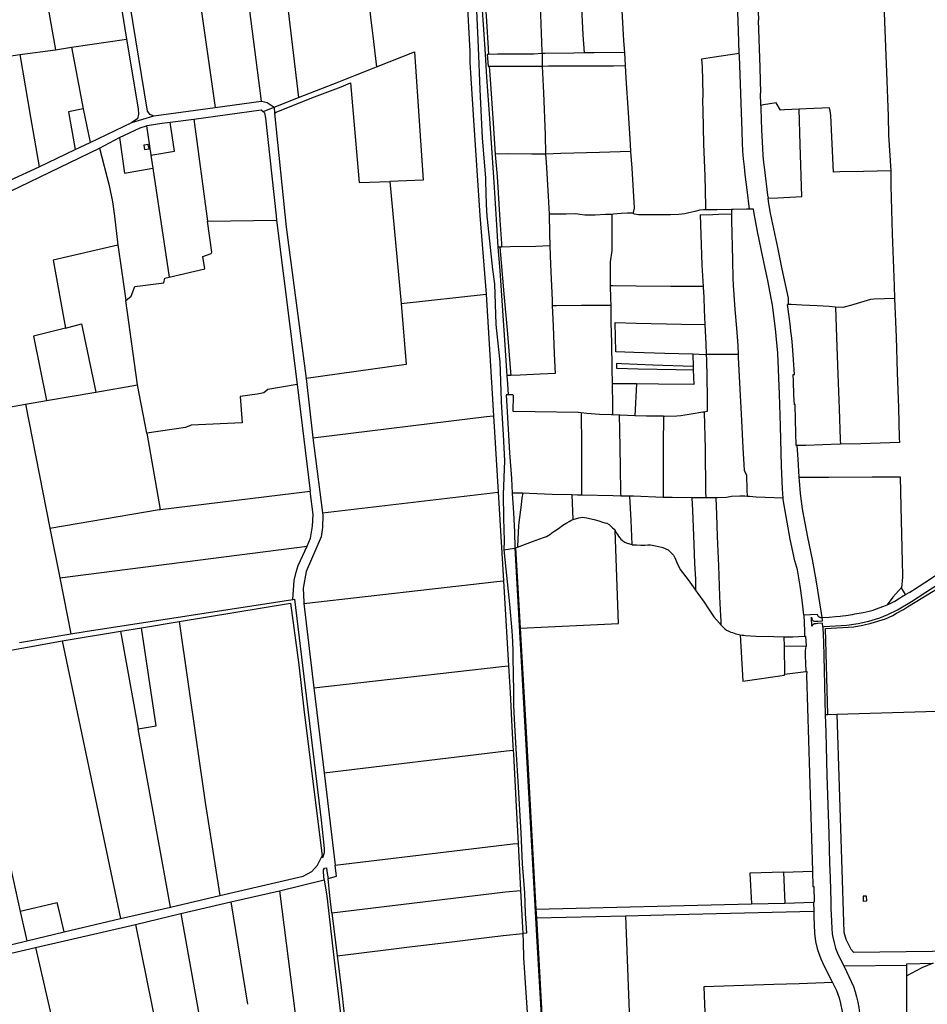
# Model space of a CAD drawing. Header units: inches. Extents: x 210911 to 224988, y 571697 to 586201.
# Tile 211 of 256: x 216537 to 217791, y 579461 to 580820. Entities that reach past the tile are written whole.
import ezdxf

# ---------------------------------------------------------------- set-up
doc = ezdxf.new("R2010")
doc.units = ezdxf.units.IN
doc.header["$MEASUREMENT"] = 0

msp = doc.modelspace()

# ---------------------------------------------------------------- linework, layer by layer
for points in [[(217506.936, 581151.689), (217509.852, 581141.833), (217512.101, 581134.573), (217524.052, 581101.536), (217527.265, 581092.186), (217530.294, 581082.588), (217533.098, 581072.949), (217535.698, 581063.205), (217538.121, 581053.443), (217542.033, 581036.293), (217544.673, 581021.743), (217545.324, 581017.385), (217549.315, 581000.925), (217550.844, 580990.988), (217552.045, 580976.323), (217553.699, 580949.149), (217555.901, 580882.412), (217557.955, 580819.678)], [(216880.891, 581061.003), (216922.263, 580712.808)], [(216828.062, 581040.273), (216870.97, 580707.68)], [(216761.027, 581025.622), (216807.243, 580699.294)], [(216672.815, 580942.315), (216713.155, 580694.193), (216716.423, 580689.798), (216722.476, 580687.421)], [(217169.484, 580932.651), (217169.879, 580928.472), (217171.165, 580911.061), (217173.052, 580881.195), (217175.607, 580840.21), (217178.056, 580806.722), (217180.377, 580772.916), (217182.449, 580741.017), (217186.358, 580683.954), (217189.722, 580636.677), (217192.215, 580596.263), (217195.63, 580544.475), (217197.99, 580506.375)], [(217174.996, 580932.566), (217176.126, 580913.144), (217179.106, 580865.105), (217182.281, 580818.464), (217184.527, 580780.529), (217184.893, 580772.551)], [(217254.127, 580931.109), (217254.217, 580920.113), (217254.531, 580895.652), (217256.949, 580827.666), (217258.904, 580776.199), (217258.949, 580773.532)], [(217309.788, 580928.807), (217310.818, 580896.962), (217312.42, 580855.598), (217315.187, 580799.301), (217317.088, 580774.426)], [(217531.484, 580773.769), (217530.242, 580805.356), (217529.297, 580830.695), (217528.286, 580858.592), (217527.324, 580883.591), (217525.422, 580928.869)], [(217013.276, 580903.904), (217020.692, 580836.891), (217022.526, 580819.878), (217023.748, 580809.385), (217025.073, 580798.281), (217027.336, 580778.461), (217030.411, 580755.249)], [(217151.887, 580913.521), (217159.311, 580776.364), (217159.055, 580761.13), (217164.382, 580681.855), (217173.1, 580549.807), (217181.804, 580441.317)], [(217364.164, 580912.315), (217366.3, 580882.836), (217368.981, 580841.405), (217371.575, 580791.017), (217372.717, 580775.188)], [(217729.32, 580900.04), (217732.18, 580817.37), (217734.83, 580747.91), (217737.1, 580687.33), (217737.89, 580660.73), (217740.809, 580611.531)], [(216671.96, 580874.183), (216684.829, 580793.6)], [(216573.612, 580851.788), (216586.546, 580778.961)], [(217168.305, 580832.502), (217170.097, 580792.589), (217170.575, 580782.122)], [(217561.048, 580702.141), (217560.694, 580718.866), (217561.39, 580718.838), (217560.188, 580754.473), (217557.955, 580819.678)], [(216608.628, 580782.25), (216684.829, 580793.6)], [(216684.829, 580793.6), (216700.948, 580697.206), (216701.48, 580690.167), (216699.861, 580683.557), (216692.062, 580678.417)], [(216537.257, 580772.537), (216586.553, 580778.917), (216586.546, 580778.961)], [(216586.546, 580778.961), (216608.628, 580782.25)], [(216608.628, 580782.25), (216624.953, 580697.507)], [(217170.575, 580782.122), (217173.23, 580724.004), (217176.232, 580656.937), (217180.732, 580601.982), (217180.868, 580597.593)], [(216491.828, 580765.547), (216537.257, 580772.537)], [(216537.257, 580772.537), (216552.259, 580685.925), (216564.281, 580617.189)], [(217030.411, 580755.249), (217082.559, 580775.837), (217094.824, 580598.997), (217048.592, 580597.028)], [(217184.893, 580772.551), (217183.362, 580772.527), (217184.461, 580756.45), (217186.065, 580756.434)], [(217258.949, 580773.532), (217247.397, 580772.99), (217197.338, 580772.743), (217184.893, 580772.551)], [(217317.088, 580774.426), (217302.667, 580774.302), (217262.772, 580773.711), (217258.949, 580773.532)], [(217258.949, 580773.532), (217259.231, 580756.63), (217259.239, 580756.435)], [(217372.717, 580775.188), (217330.873, 580774.544), (217317.088, 580774.426)], [(217372.717, 580775.188), (217373.349, 580766.425), (217373.906, 580757.013)], [(217531.484, 580773.769), (217497.23, 580768.76), (217479.308, 580765.949), (217480.042, 580755.592), (217480.951, 580716.58), (217480.864, 580708.003), (217481.146, 580695.233), (217482.224, 580648.343), (217483.82, 580604.946), (217485.038, 580562.757), (217484.807, 580557.767)], [(217545.597, 580558.71), (217542.31, 580585.299), (217539.774, 580606.662), (217538.599, 580617.348), (217537.513, 580628.076), (217536.613, 580639.188), (217535.916, 580650.58), (217535.362, 580666.278), (217533.557, 580718.706), (217531.61, 580770.578), (217531.484, 580773.769)], [(216922.263, 580712.808), (216978.407, 580734.755), (217001.447, 580744.015), (217023.28, 580752.498), (217030.411, 580755.249)], [(217186.065, 580756.434), (217201.93, 580756.276), (217243.73, 580756.354), (217259.239, 580756.435)], [(217186.065, 580756.434), (217187.887, 580731.854), (217191.613, 580677.523), (217194.386, 580634.71)], [(217259.239, 580756.435), (217267.933, 580756.48), (217313.672, 580756.674), (217357.505, 580756.874), (217373.906, 580757.013)], [(217259.239, 580756.435), (217260.843, 580719.205), (217263.162, 580661.511), (217263.964, 580634.517)], [(217373.906, 580757.013), (217374.927, 580739.737), (217377.781, 580691.762), (217380.521, 580648.616), (217381.235, 580638.61)], [(216889.475, 580691.521), (216891.483, 580692.546), (216940.933, 580712.374), (216981.196, 580727.714), (216994.271, 580733.391), (217006.429, 580595.44), (217048.592, 580597.028)], [(216888.654, 580699.593), (216922.263, 580712.808)], [(216624.953, 580697.507), (216604.489, 580693.359), (216614.094, 580640.981)], [(216624.953, 580697.507), (216634.559, 580651.028)], [(216722.476, 580687.421), (216807.243, 580699.294)], [(216807.243, 580699.294), (216870.97, 580707.68)], [(216870.97, 580707.68), (216873.664, 580707.521), (216879.15, 580705.944), (216888.654, 580699.593)], [(216873.434, 580693.576), (216888.654, 580699.593)], [(216888.654, 580699.593), (216889.475, 580691.521)], [(217614.12, 580696.685), (217593.841, 580695.756), (217588.377, 580695.453), (217582.625, 580705.76), (217564.893, 580702.758), (217561.048, 580702.141)], [(217561.048, 580702.141), (217561.141, 580697.719), (217562.098, 580668.191), (217563.49, 580642.931), (217564.225, 580632.968), (217565.1, 580623), (217566.145, 580613.013), (217570.511, 580578.099), (217571.187, 580573.87)], [(217571.187, 580573.87), (217584.615, 580574.624), (217618.097, 580576.122), (217615.563, 580648.238), (217614.12, 580696.685)], [(217740.809, 580611.531), (217703.125, 580610.836), (217670.345, 580610.162), (217661.45, 580609.868), (217657.853, 580687.959), (217657.236, 580694.568), (217656.295, 580698.828), (217623.956, 580697.136), (217614.12, 580696.685)], [(216692.062, 580678.417), (216722.476, 580687.421)], [(216745.358, 580678.899), (216778.034, 580683.02)], [(216778.034, 580683.02), (216870.669, 580695.747), (216873.434, 580693.576)], [(216778.034, 580683.02), (216796.958, 580541.998)], [(216873.434, 580693.576), (216875.45, 580691.774), (216877.082, 580684.533), (216891.756, 580549.707), (216892.249, 580543.658)], [(216889.475, 580691.521), (216905.492, 580534.108), (216932.846, 580324.78)], [(216634.559, 580651.028), (216692.062, 580678.417)], [(216675.328, 580657.634), (216703.487, 580671.291), (216712.339, 580673.887)], [(216712.339, 580673.887), (216713.285, 580674.165), (216733.862, 580677.448), (216745.358, 580678.899)], [(216712.339, 580673.887), (216718.433, 580633.22)], [(216718.433, 580633.22), (216751.304, 580639.073), (216745.358, 580678.899)], [(216647.711, 580643.177), (216675.328, 580657.634)], [(216675.328, 580657.634), (216682.076, 580608.563), (216721.119, 580615.291)], [(216467.701, 580556.259), (216647.711, 580643.177)], [(216614.094, 580640.981), (216634.559, 580651.028)], [(216647.711, 580643.177), (216661.031, 580591.443), (216665.265, 580568.819), (216668.226, 580549.183), (216672.894, 580509.022)], [(216715.938, 580642.011), (216714.975, 580648.185), (216708.929, 580647.252), (216709.893, 580641.078), (216715.938, 580642.011)], [(216564.281, 580617.189), (216614.094, 580640.981)], [(216718.433, 580633.22), (216721.119, 580615.291)], [(217263.964, 580634.517), (217263.787, 580634.508), (217244.667, 580634.941), (217211.888, 580634.965), (217194.386, 580634.71)], [(217194.386, 580634.71), (217194.416, 580634.25), (217196.747, 580603.875), (217200.583, 580543.763), (217202.845, 580511.355), (217203.146, 580506.487)], [(217381.235, 580638.61), (217338.563, 580637.23), (217285.134, 580635.531), (217263.964, 580634.517)], [(217263.964, 580634.517), (217263.976, 580634.126), (217264.582, 580623.642), (217267.439, 580576.747), (217268.804, 580551.681)], [(217381.235, 580638.61), (217382.907, 580615.192), (217385.891, 580568.36), (217386.313, 580560.036), (217385.09, 580554.321), (217384.656, 580552.72)], [(216524.125, 580598.898), (216564.281, 580617.189)], [(216721.119, 580615.291), (216743.662, 580464.839)], [(217740.809, 580611.531), (217740.85, 580590.84), (217742.56, 580524.78), (217745.69, 580452.83)], [(217048.592, 580597.028), (217064.194, 580428.312)], [(217180.868, 580597.593), (217181.863, 580565.357), (217182.759, 580549.113), (217183.219, 580544.819)], [(217599.478, 580427.078), (217599.656, 580432.281), (217599.322, 580435.677), (217590.92, 580475.96), (217584.594, 580506.009), (217576.334, 580544.591), (217574.25, 580555.336), (217571.813, 580569.948), (217571.187, 580573.87)], [(216467.701, 580556.259), (216524.73, 580286.048), (216545.071, 580289.537)], [(217355.529, 580551.591), (217346.712, 580551.185), (217332.481, 580550.587), (217321.49, 580550.363), (217318.251, 580550.689), (217311.202, 580551.598), (217305.741, 580552.184), (217292.21, 580552.03), (217272.008, 580551.767), (217268.804, 580551.681)], [(217268.804, 580551.681), (217268.83, 580551.203), (217269.077, 580525.345), (217269.856, 580507.919)], [(217355.529, 580551.591), (217355.31, 580536.295), (217355.197, 580518.252), (217355.406, 580501.796), (217353.012, 580485.856), (217352.925, 580477.533), (217352.961, 580467.241), (217353.047, 580452.792)], [(217384.656, 580552.72), (217383.625, 580553.118), (217376.892, 580553.136), (217368.315, 580552.778), (217357.131, 580551.665), (217355.529, 580551.591)], [(217477.18, 580557.313), (217469.9, 580555.682), (217461.953, 580553.606), (217456.042, 580552.352), (217448.099, 580551.357), (217436.282, 580551.134), (217420.21, 580551.114), (217400.835, 580550.848), (217392.195, 580550.745), (217386.608, 580551.967), (217384.656, 580552.72)], [(217484.807, 580557.767), (217482.229, 580557.682), (217477.464, 580557.377), (217477.18, 580557.313)], [(217477.381, 580551.088), (217495.078, 580551.528), (217502.972, 580551.663), (217520.548, 580552.204)], [(217477.381, 580551.088), (217478.261, 580523.893), (217479.796, 580481.385), (217481.006, 580459.336), (217481.561, 580451.781)], [(217520.54, 580558.344), (217500.652, 580557.886), (217487.566, 580557.858), (217484.807, 580557.767)], [(217545.597, 580558.71), (217541.501, 580558.666), (217522.887, 580558.398), (217520.54, 580558.344)], [(217520.54, 580558.344), (217520.548, 580552.204)], [(217520.548, 580552.204), (217520.559, 580543.22), (217522.188, 580488.832), (217522.688, 580462.909), (217522.98, 580453.633), (217524.087, 580440.415), (217525.429, 580420.017), (217527.836, 580394.344), (217529.294, 580370.324), (217529.841, 580357.875)], [(217591.96, 580159.517), (217591.259, 580172.444), (217589.886, 580204.278), (217588.512, 580259.174), (217586.982, 580303.46), (217584.787, 580360.01), (217581.512, 580393.564), (217577.41, 580426.358), (217570.896, 580460.048), (217564.69, 580490.369), (217556.472, 580528.066), (217552.157, 580552.919), (217550.966, 580558.767), (217545.597, 580558.71)], [(216743.662, 580464.839), (216793.021, 580476.219), (216790.315, 580493.219), (216801.844, 580497.651), (216802.879, 580499.208), (216796.958, 580541.998)], [(216796.958, 580541.998), (216892.249, 580543.658)], [(216892.249, 580543.658), (216920.532, 580316.747)], [(217183.219, 580544.819), (217190.671, 580475.321), (217193.391, 580455.66), (217195.176, 580399.71), (217200.304, 580352.203), (217200.453, 580347.783)], [(216672.894, 580509.022), (216583.447, 580488.238), (216600.312, 580394.638)], [(216672.894, 580509.022), (216673.601, 580502.937), (216677.138, 580481.098), (216683.908, 580432.442)], [(217200.676, 580506.434), (217197.99, 580506.375)], [(217197.99, 580506.375), (217200.455, 580473.941), (217204.242, 580418.657), (217207.541, 580371.063), (217209.857, 580335.542), (217210.374, 580328.932)], [(217203.146, 580506.487), (217200.676, 580506.434)], [(217200.676, 580506.434), (217202.582, 580485.117), (217206.402, 580441.841), (217211.014, 580386.619), (217214.697, 580339.912), (217215.68, 580329.068)], [(217269.856, 580507.919), (217250.287, 580507.352), (217215.156, 580506.748), (217203.146, 580506.487)], [(217269.856, 580507.919), (217270.737, 580482.265), (217272.825, 580433.085), (217273.016, 580425.271)], [(216683.908, 580432.442), (216691.285, 580438.849), (216696.312, 580451.859), (216736.355, 580456.867), (216737.656, 580463.454), (216743.662, 580464.839)], [(217481.561, 580451.781), (217437.027, 580452.148), (217388.812, 580452.596), (217357.114, 580452.872), (217353.047, 580452.792)], [(217353.047, 580452.792), (217353.382, 580435.791), (217353.857, 580425.933)], [(217481.561, 580451.781), (217481.618, 580451.012), (217482.343, 580437.287), (217483.121, 580419.813), (217483.968, 580399.57)], [(217745.69, 580452.83), (217746.157, 580435.243), (217746.158, 580435.207)], [(217064.194, 580428.312), (217181.804, 580441.317)], [(217181.804, 580441.317), (217191.849, 580273.352)], [(216700.095, 580316.123), (216683.908, 580432.442)], [(217064.194, 580428.312), (217071.189, 580344.305), (216932.846, 580324.78)], [(217273.016, 580425.271), (217273.225, 580416.693), (217274.25, 580396.995), (217275.861, 580358.808), (217277.248, 580331.866), (217256.218, 580330.906), (217228.899, 580329.709), (217215.68, 580329.068)], [(217353.857, 580425.933), (217313.397, 580425.607), (217279.092, 580425.254), (217273.016, 580425.271)], [(217353.857, 580425.933), (217354.18, 580402.435), (217354.865, 580374.415), (217355.529, 580338.581), (217355.912, 580317.47)], [(217599.478, 580427.078), (217598.003, 580427.089)], [(217610.783, 580232.497), (217610.313, 580232.602), (217609.836, 580250.123), (217609.372, 580267.729), (217608.917, 580289.024), (217607.687, 580288.802), (217607.021, 580302.343), (217606.371, 580321.315), (217605.988, 580330.361), (217607.644, 580330.435), (217606.331, 580350.516), (217604.841, 580370.504), (217603.881, 580380.585), (217602.841, 580390.456), (217601.597, 580400.544), (217598.003, 580427.089)], [(217664.522, 580423.651), (217655.731, 580424.178), (217639.026, 580425.239), (217617.876, 580426.376), (217603.203, 580427.051), (217599.478, 580427.078)], [(217746.158, 580435.207), (217732.181, 580434.963), (217717.188, 580434.368), (217712.867, 580434.126), (217685.337, 580425.623), (217674.404, 580422.92), (217664.522, 580423.651)], [(217746.158, 580435.207), (217748.172, 580382.252), (217749.434, 580333.201), (217751.27, 580284.53), (217752.49, 580243.231), (217752.726, 580236.432), (217699.551, 580234.86), (217671.235, 580234.256)], [(217664.522, 580423.651), (217665.841, 580381.711), (217667.544, 580330.944), (217669.382, 580283.035), (217670.917, 580240.909), (217671.235, 580234.256)], [(216600.312, 580394.638), (216622.836, 580400.388), (216642.336, 580306.218)], [(217467.117, 580358.35), (217428.704, 580359.54), (217385.892, 580360.926), (217361.12, 580361.882), (217359.896, 580402.101), (217389.18, 580401.514), (217451.876, 580400.139), (217483.968, 580399.57)], [(217483.968, 580399.57), (217485.151, 580372.73), (217485.811, 580357.877)], [(216600.312, 580394.638), (216556.196, 580383.375), (216574.347, 580294.558)], [(217467.117, 580358.35), (217467.719, 580341.421)], [(217485.811, 580357.877), (217484.792, 580357.865), (217467.117, 580358.35)], [(217485.811, 580357.877), (217486.108, 580351.19), (217487.111, 580299.917), (217487.308, 580279.395), (217482.827, 580278.622)], [(217529.841, 580357.875), (217506.519, 580358.06), (217489.239, 580357.916), (217485.811, 580357.877)], [(217529.841, 580357.875), (217530.012, 580353.995), (217531.949, 580319.11), (217534.409, 580266.816), (217536.212, 580229.2), (217538.097, 580198.572), (217541.38, 580191.384), (217542.087, 580171.115), (217542.225, 580162.19)], [(217200.453, 580347.783), (217202.264, 580294.228), (217202.366, 580292.66)], [(217467.719, 580341.421), (217412.017, 580343.511), (217368.697, 580345.026), (217361.901, 580345.552), (217362.074, 580339.135), (217391.738, 580338.483), (217444.334, 580337.516), (217467.909, 580337.022)], [(217467.909, 580337.022), (217468.798, 580316.611), (217420.075, 580317.06), (217389.351, 580317.386)], [(217467.719, 580341.421), (217467.722, 580341.328), (217467.909, 580337.022)], [(216642.336, 580306.218), (216700.095, 580316.123)], [(216713.138, 580249.689), (216700.095, 580316.123)], [(216920.532, 580316.747), (216880, 580309.997), (216874.603, 580305.176), (216865.322, 580303.241), (216841.882, 580299.901), (216844.47, 580263.937), (216773.99, 580260.584), (216766.448, 580257.497), (216713.138, 580249.689)], [(216920.532, 580316.747), (216938.632, 580169.457)], [(216932.846, 580324.78), (216942.464, 580243.169)], [(217215.68, 580329.068), (217212.761, 580328.926), (217210.374, 580328.932)], [(217210.374, 580328.932), (217211.269, 580317.495), (217212.249, 580302.294)], [(217389.351, 580317.386), (217361.57, 580317.599), (217355.912, 580317.47)], [(217355.912, 580317.47), (217356.28, 580288.197), (217356.42, 580274.755)], [(217389.351, 580317.386), (217387.152, 580273.628)], [(216574.347, 580294.558), (216642.336, 580306.218)], [(217212.249, 580302.294), (217209.469, 580302.267), (217210.485, 580286.556), (217212.113, 580254.786), (217214.12, 580222.442), (217216.627, 580187.048), (217217.802, 580166.778)], [(217313.125, 580277.431), (217308.798, 580277.969), (217249.659, 580278.954), (217219.168, 580279.227), (217219.419, 580301.335), (217218.406, 580302.355), (217212.249, 580302.294)], [(216545.071, 580289.537), (216574.347, 580294.558)], [(216545.071, 580289.537), (216578.951, 580118.445)], [(217202.366, 580292.66), (217205.327, 580247.056), (217206.876, 580211.486), (217205.301, 580164.941), (217205.576, 580132.322), (217206.775, 580100.802), (217206.404, 580088.341)], [(217313.125, 580277.431), (217313.501, 580232.276), (217313.37, 580184.691), (217313.498, 580163.916)], [(217356.42, 580274.755), (217355.036, 580274.795), (217338.267, 580275.476), (217320.801, 580276.476), (217313.125, 580277.431)], [(217482.827, 580278.622), (217481.143, 580278.332), (217465.001, 580275.643), (217450.829, 580273.585), (217445.046, 580273.028), (217428.465, 580272.692), (217426.561, 580272.721)], [(217482.827, 580278.622), (217484.181, 580228.006), (217485.036, 580169.108), (217485.457, 580160.087)], [(216942.464, 580243.169), (217182.15, 580272.443), (217191.849, 580273.352)], [(217191.849, 580273.352), (217198.274, 580167.816)], [(217365.723, 580274.485), (217356.42, 580274.755)], [(217365.723, 580274.485), (217366.16, 580254.117), (217366.909, 580203.225), (217367.571, 580166.82), (217367.614, 580162.588)], [(217387.152, 580273.628), (217367.105, 580274.445), (217365.723, 580274.485)], [(217426.561, 580272.721), (217403.438, 580273.077), (217387.152, 580273.628)], [(217426.561, 580272.721), (217426.513, 580232.735), (217426.488, 580177.398), (217426.385, 580160.862)], [(216713.138, 580249.689), (216731.425, 580144.177)], [(216942.464, 580243.169), (216955.643, 580139.468)], [(217671.235, 580234.256), (217670.454, 580234.239), (217623.378, 580232.65), (217610.783, 580232.497)], [(217614.277, 580188.901), (217612.74, 580213.647), (217611.615, 580232.309), (217610.783, 580232.497)], [(217614.277, 580188.901), (217655.274, 580188.79), (217714.988, 580188.948), (217753.612, 580189.034), (217754.579, 580147.926), (217755.554, 580109.994), (217756.466, 580071.936), (217756.86, 580053.574), (217757.106, 580050.46), (217755.699, 580035.902)], [(217614.611, 580183.513), (217614.331, 580188.03), (217614.277, 580188.901)], [(217646.044, 579994.953), (217641.256, 580023.751), (217638.098, 580044.033), (217634.479, 580064.812), (217632.511, 580075.089), (217626.345, 580106.032), (217620.7, 580134.692), (217618.955, 580144.94), (217617.394, 580155.446), (217616.264, 580166.07), (217614.611, 580183.513)], [(216731.425, 580144.177), (216938.632, 580169.457)], [(216934.554, 580093.385), (216938.927, 580104.304), (216942.009, 580120.909), (216942.584, 580137.299), (216938.632, 580169.457)], [(216955.643, 580139.468), (217190.394, 580167.21), (217198.274, 580167.816)], [(217198.274, 580167.816), (217205.757, 580045.467)], [(217217.802, 580166.778), (217219.736, 580139.453), (217220.807, 580113.021), (217221.306, 580090.885)], [(217232.426, 580166.459), (217225.465, 580166.757), (217217.802, 580166.778)], [(217232.426, 580166.459), (217230.847, 580160.389), (217229.931, 580150.417), (217227.069, 580126.155), (217226.421, 580121.583), (217225.609, 580103.605), (217224.856, 580092.171)], [(217300.261, 580164.219), (217272.977, 580164.787), (217241.281, 580166.079), (217232.426, 580166.459)], [(217300.261, 580164.219), (217301.389, 580130.203)], [(217313.498, 580163.916), (217308.041, 580164.057), (217300.261, 580164.219)], [(217367.614, 580162.588), (217357.269, 580162.781), (217313.498, 580163.916)], [(217379.787, 580162.361), (217367.614, 580162.588)], [(217379.787, 580162.361), (217381.569, 580128.789), (217382.933, 580095.694)], [(217426.385, 580160.862), (217385.155, 580162.261), (217379.787, 580162.361)], [(217465.924, 580160.013), (217465.572, 580160.012), (217438.956, 580160.465), (217426.385, 580160.862)], [(217485.457, 580160.087), (217485.392, 580160.086), (217465.924, 580160.013)], [(217465.924, 580160.013), (217466.667, 580142.538), (217468.161, 580108.035), (217469.645, 580070.102), (217470.789, 580047.291), (217471.226, 580032.532)], [(217498.894, 580160.209), (217485.457, 580160.087)], [(217542.225, 580162.19), (217539.077, 580162.419), (217532.153, 580162.374), (217520.59, 580161.897), (217513.79, 580160.708), (217501.591, 580160.233), (217498.894, 580160.209)], [(217498.894, 580160.209), (217500.004, 580137.302), (217501.127, 580106.93), (217502.731, 580066.456), (217503.799, 580038.816), (217504.075, 580023.949), (217505.168, 580005.331), (217505.887, 579989.89), (217505.928, 579984.998)], [(217591.96, 580159.517), (217555.019, 580161.296), (217545.429, 580161.957), (217542.225, 580162.19)], [(217620.738, 579998.243), (217618.153, 580018.941), (217615.412, 580038.579), (217611.915, 580060.762), (217611.162, 580064.004), (217608.265, 580073.288), (217601.678, 580103.293), (217596.173, 580134.565), (217592.045, 580157.957), (217591.96, 580159.517)], [(216578.951, 580118.445), (216729.983, 580144.001), (216731.425, 580144.177)], [(216955.643, 580139.468), (216956.057, 580136.207), (216955.597, 580119.19), (216953.6, 580106.441), (216932.895, 580058.334), (216928.947, 580035.223), (216929.727, 580015.965), (216929.937, 580014.219)], [(217224.856, 580092.171), (217245.65, 580099.71), (217260.973, 580105.602), (217265.067, 580106.976), (217267.511, 580108.241), (217269.356, 580109.252), (217272.543, 580111.722), (217276.779, 580114.548), (217281.513, 580117.828), (217287.738, 580122.667), (217293.223, 580125.8), (217296.463, 580127.67), (217298.558, 580128.832), (217301.389, 580130.203)], [(217301.389, 580130.203), (217301.801, 580130.402), (217309.742, 580132.699), (217315.14, 580133.331), (217321.049, 580132.464), (217324.755, 580131.684), (217331.117, 580130.119), (217337.48, 580128.454), (217342.592, 580126.732), (217345.95, 580125.65), (217348.305, 580125.012), (217351.717, 580123.131), (217354.18, 580121.094), (217356.544, 580118.905), (217358.657, 580116.715), (217359.871, 580114.854)], [(216578.951, 580118.445), (216592.522, 580049.908)], [(217228.75, 579980.069), (217364.455, 579986.842), (217359.871, 580114.854)], [(217359.871, 580114.854), (217362.039, 580111.531), (217363.352, 580109.437), (217364.765, 580107.294), (217366.68, 580104.902), (217367.89, 580103.258), (217369.6, 580101.567), (217370.806, 580100.623), (217373.318, 580098.786), (217375.224, 580097.896), (217382.933, 580095.694)], [(217646.93, 579982.086), (217648.915, 579982.298), (217680.129, 579984.562), (217695.604, 579986.632), (217710.412, 579989.663), (217725.67, 579994.422), (217736.918, 579999.107), (217749.932, 580005.478), (217769.624, 580016.865), (217897.601, 580100.159)], [(216592.522, 580049.908), (216934.554, 580093.385)], [(216914.725, 580020.014), (216916.68, 580046.253), (216919.288, 580057.499), (216922.143, 580066.782), (216934.554, 580093.385)], [(217206.404, 580088.341), (217220.689, 580090.661)], [(217206.404, 580088.341), (217209.042, 580061.912), (217213.885, 580013.377)], [(217220.689, 580090.661), (217221.306, 580090.885)], [(217221.306, 580090.885), (217222.484, 580091.312)], [(217221.306, 580090.885), (217251.902, 579547.675)], [(217222.484, 580091.312), (217224.856, 580092.171)], [(217222.484, 580091.312), (217228.75, 579980.069)], [(217382.933, 580095.694), (217383.642, 580095.492), (217389.398, 580095.124), (217395.401, 580094.959), (217396.436, 580094.947)], [(217396.436, 580094.947), (217401.054, 580094.891), (217405.054, 580095.263), (217408.807, 580095.235), (217417.972, 580093.335), (217425.887, 580091.379), (217433.208, 580088.369), (217437.533, 580084.44), (217440.504, 580081.055), (217441.988, 580078.288)], [(217653.856, 579861.063), (217650.548, 579979.61), (217689.997, 579982.18), (217702.183, 579984.194), (217713.857, 579986.974), (217733.467, 579993.113), (217743.837, 579997.837), (217748.725, 580000.742), (217758.225, 580005.782), (217763.962, 580009.631), (217809.988, 580037.831), (217851.908, 580065.315), (217887.727, 580087.714), (217897.813, 580094.206)], [(217441.988, 580078.288), (217442.324, 580077.662), (217445.165, 580070.873), (217449.772, 580061.292), (217460.96, 580046.945), (217467.818, 580037.427), (217471.226, 580032.532)], [(217779.946, 580038.273), (217787.745, 580043.351), (217794.274, 580047.441), (217804.288, 580054.503), (217813.26, 580060.209), (217822.332, 580065.865), (217824.572, 580067.3)], [(216592.522, 580049.908), (216607.896, 579972.276)], [(216929.937, 580014.219), (217196.539, 580044.423), (217205.757, 580045.467)], [(217205.757, 580045.467), (217212.849, 579928.263)], [(217471.226, 580032.532), (217474.376, 580028.007), (217482.747, 580016.296), (217489.103, 580006.907)], [(217755.699, 580035.902), (217755.542, 580036.17), (217743.88, 580022.796), (217735.687, 580012.435)], [(217761.179, 580026.525), (217755.699, 580035.902)], [(217761.179, 580026.525), (217767.162, 580029.823), (217775.883, 580035.628), (217779.946, 580038.273)], [(216607.896, 579972.276), (216627.697, 579975.644), (216914.725, 580020.014)], [(216914.725, 580020.014), (216917.169, 580020.177), (216953.808, 579715.001), (216956.675, 579689.104), (216957.878, 579676.125), (216957.895, 579670.115), (216955.534, 579663.19), (216955.1, 579665.852)], [(217735.687, 580012.435), (217738.191, 580013.447), (217746.321, 580017.646), (217751.506, 580020.878), (217755.544, 580023.253), (217761.179, 580026.525)], [(216757.553, 579989.307), (216911.536, 580014.673), (216923.106, 579929.497), (216930.509, 579864.212), (216955.1, 579665.852)], [(216929.937, 580014.219), (216943.767, 579897.748)], [(217213.885, 580013.377), (217217.433, 579976.497), (217218.25, 579961.673), (217218.485, 579948.257), (217218.566, 579938.647), (217219.109, 579917.821), (217219.385, 579891.593), (217219.762, 579873.571), (217221.024, 579846.129), (217223.131, 579806.065), (217225.468, 579768.4), (217229.595, 579697.482), (217231.67, 579654.815), (217234.575, 579614.541), (217235.824, 579586.098), (217237.294, 579559.255), (217232.349, 579558.703)], [(217489.103, 580006.907), (217496.176, 579996.008), (217504.072, 579986.9), (217505.928, 579984.998)], [(217691.036, 579999.96), (217702.741, 580001.787), (217710.834, 580003.634), (217716.578, 580005.218), (217719.773, 580006.387), (217731.403, 580010.706), (217735.687, 580012.435)], [(217639.169, 579999.212), (217620.738, 579998.243)], [(217620.738, 579998.243), (217621.516, 579976.565)], [(217631.141, 579995.405), (217631.52, 579993.391), (217631.886, 579992.116), (217632.467, 579991.288), (217633.566, 579990.395), (217635.449, 579989.786), (217637.304, 579989.779)], [(217646.93, 579982.086), (217646.589, 579987.054), (217640.247, 579986.546), (217639.541, 579986.504), (217637.622, 579986.392), (217635.038, 579986.232), (217634.752, 579986.079), (217634.469, 579985.923), (217634.191, 579985.761), (217633.92, 579985.592), (217633.661, 579985.412), (217633.414, 579985.219), (217633.182, 579985.01), (217632.968, 579984.784), (217632.768, 579984.542), (217632.581, 579984.288), (217632.404, 579984.023), (217632.236, 579983.749), (217632.075, 579983.468), (217631.917, 579983.184), (217631.762, 579982.897), (217631.141, 579995.405)], [(217637.304, 579989.779), (217639.445, 579989.771), (217639.955, 579989.77), (217646.374, 579990.183), (217646.044, 579994.953)], [(217639.169, 579999.212), (217639.359, 579998.516), (217639.619, 579997.843), (217639.946, 579997.2)], [(217639.946, 579997.2), (217640.331, 579996.773), (217640.761, 579996.39), (217641.229, 579996.057), (217641.731, 579995.776)], [(217641.731, 579995.776), (217642.34, 579995.46), (217642.98, 579995.214), (217643.644, 579995.041), (217644.323, 579994.943)], [(217644.323, 579994.943), (217644.896, 579994.884), (217645.472, 579994.887), (217646.044, 579994.953)], [(217646.044, 579994.953), (217646.389, 579995.021), (217646.728, 579995.113), (217655.544, 579995.602), (217664.362, 579996.292), (217670.775, 579996.812), (217674.183, 579997.169), (217678.597, 579997.914), (217688.023, 579999.197), (217691.036, 579999.96)], [(216595.879, 579962.67), (216676.517, 579975.951)], [(216676.517, 579975.951), (216705.48, 579980.721)], [(216676.517, 579975.951), (216700.89, 579841.17)], [(216700.89, 579841.17), (216725.673, 579845.367), (216705.48, 579980.721)], [(216705.48, 579980.721), (216757.553, 579989.307)], [(216757.553, 579989.307), (216793.643, 579739.488), (216813.698, 579610.862)], [(217228.75, 579980.069), (217236.824, 579836.709), (217250.598, 579592.159)], [(217505.928, 579984.998), (217511.585, 579979.198), (217513.767, 579977.367), (217516.827, 579976.067), (217519.94, 579974.889)], [(217621.516, 579976.565), (217621.78, 579969.202)], [(217646.93, 579982.086), (217647.026, 579980.689), (217647.639, 579960.79), (217648.153, 579941.504), (217648.727, 579921.76), (217649.236, 579901.503), (217649.713, 579879.363), (217650.226, 579860.956)], [(216459.067, 579936.922), (216472.77, 579940.456), (216476.224, 579940.993), (216484.09, 579942.666), (216540.149, 579952.457), (216558.066, 579955.79), (216595.879, 579962.67)], [(216537.195, 579960.222), (216607.896, 579972.276)], [(216595.879, 579962.67), (216676.72, 579579.106)], [(217519.94, 579974.889), (217522.203, 579974.068), (217524.488, 579973.307), (217526.792, 579972.608), (217529.114, 579971.97)], [(217529.114, 579971.97), (217532.596, 579971.21)], [(217532.596, 579971.21), (217536.178, 579906.832), (217594.079, 579915.117), (217594.053, 579916.6)], [(217532.596, 579971.21), (217535.153, 579970.742), (217537.722, 579970.348), (217540.302, 579970.029)], [(217540.302, 579970.029), (217554.305, 579969.051), (217579.027, 579968.489)], [(217579.027, 579968.489), (217592.936, 579968.164), (217593.141, 579968.168)], [(217593.141, 579968.168), (217605.553, 579968.406), (217613.163, 579968.51), (217621.78, 579969.202)], [(217593.141, 579968.168), (217593.369, 579955.309)], [(217621.78, 579969.202), (217622.937, 579969.308), (217623.891, 579955.875)], [(217593.369, 579955.309), (217623.891, 579955.875)], [(217593.369, 579955.309), (217594.053, 579916.6)], [(217623.899, 579955.508), (217623.298, 579954.776), (217622.426, 579949.229), (217622.622, 579942.058), (217623.072, 579931.769), (217623.521, 579920.227)], [(217623.891, 579955.875), (217623.899, 579955.508)], [(216943.767, 579897.748), (217203.622, 579927.167), (217212.849, 579928.263)], [(217212.849, 579928.263), (217214.831, 579891.155), (217216.845, 579853.33), (217218.752, 579817.518), (217219.046, 579811.861)], [(217594.053, 579916.6), (217623.521, 579920.227)], [(217623.521, 579920.227), (217624.667, 579920.368), (217624.238, 579915.135), (217632.639, 579644.474)], [(216943.767, 579897.748), (216957.914, 579780.436)], [(217666.459, 579861.435), (217881.608, 579867.785)], [(217650.226, 579860.956), (217653.856, 579861.063)], [(217650.226, 579860.956), (217650.899, 579836.75), (217651.475, 579816.709), (217652.69, 579776.868), (217653.853, 579736.423), (217655.106, 579696.252), (217655.699, 579675.98), (217656.311, 579655.924), (217656.915, 579635.713), (217657.417, 579618.33), (217657.894, 579603.048), (217657.919, 579602.042)], [(217653.856, 579861.063), (217666.459, 579861.435)], [(217666.459, 579861.435), (217675.752, 579560.495), (217678.583, 579550.587), (217685.66, 579537.142), (217689.198, 579532.896), (217871.07, 579535.019), (217885.223, 579542.803), (217893.715, 579553.418), (217933.345, 579652.492), (217938.299, 579659.569), (217958.249, 579660.677)], [(216745.507, 579594.934), (216700.89, 579841.17)], [(216957.914, 579780.436), (217210.073, 579810.903), (217219.046, 579811.861)], [(217219.046, 579811.861), (217219.349, 579806.215), (217223.21, 579733.791), (217225.872, 579682.896)], [(216957.914, 579780.436), (216973.266, 579652.949)], [(216505.055, 579736.244), (216538.007, 579588.821)], [(216973.266, 579652.949), (217218.41, 579682.385), (217225.872, 579682.896)], [(217225.872, 579682.896), (217229.329, 579618.091)], [(216813.698, 579610.862), (216928.858, 579637.629), (216940.974, 579644.229), (216948.751, 579652.928), (216955.1, 579665.852)], [(216963.268, 579634.38), (216975.104, 579637.706), (216973.266, 579652.949)], [(216958.128, 579632.572), (216956.835, 579643.266), (216956.935, 579646.391), (216958.549, 579649.029), (216960.948, 579649.364), (216962.148, 579641.348), (216963.268, 579634.38)], [(217592.796, 579643.279), (217546.272, 579641.883), (217548.15, 579599.538)], [(217592.796, 579643.279), (217632.639, 579644.474)], [(217592.796, 579643.279), (217594.655, 579600.691)], [(217632.639, 579644.474), (217633.295, 579623.347), (217634.717, 579623.406), (217635.136, 579601.728), (217634.222, 579601.672)], [(216896.073, 579617.581), (216958.128, 579632.572)], [(216958.128, 579632.572), (216961.44, 579610.132), (216963.865, 579590.355), (216971.508, 579525.433), (216987.159, 579394.345)], [(216968.718, 579587.244), (216965.7, 579610.416), (216963.268, 579634.38)], [(216745.507, 579594.934), (216813.698, 579610.862)], [(216828.879, 579602.151), (216896.073, 579617.581)], [(216896.073, 579617.581), (216926.83, 579379.307)], [(216968.718, 579587.244), (217208.41, 579615.923), (217229.329, 579618.091)], [(217229.329, 579618.091), (217231.279, 579575.134), (217232.349, 579558.703)], [(217707.816, 579603.655), (217707.425, 579610.24), (217702.441, 579609.945), (217702.845, 579603.361), (217707.816, 579603.655)], [(216589.132, 579601.167), (216538.007, 579588.821)], [(216598.517, 579560.681), (216591.685, 579590.35), (216589.132, 579601.167)], [(216759.892, 579586.273), (216828.879, 579602.151)], [(216828.879, 579602.151), (216852.146, 579460.808)], [(217250.598, 579592.159), (217548.15, 579599.538)], [(217548.15, 579599.538), (217594.655, 579600.691)], [(217594.655, 579600.691), (217634.222, 579601.672)], [(217634.222, 579601.672), (217634.337, 579589.488), (217634.339, 579589.387)], [(217657.919, 579602.042), (217658.142, 579592.949), (217658.734, 579575.588), (217659.426, 579565.597), (217660.045, 579558.116), (217660.808, 579553.366), (217662.438, 579545.659), (217664.584, 579538.407), (217667.257, 579531.336), (217670.422, 579524.457), (217675.816, 579513.949)], [(216538.007, 579588.821), (216547.009, 579548.545)], [(216676.72, 579579.106), (216745.507, 579594.934)], [(216697.127, 579570.893), (216759.892, 579586.273)], [(216759.892, 579586.273), (216785.051, 579445.141)], [(216968.718, 579587.244), (216975.888, 579527.716)], [(217250.598, 579592.159), (217251.259, 579580.435)], [(217251.259, 579580.435), (217374.307, 579583.003)], [(217374.307, 579583.003), (217461.576, 579585.084), (217634.339, 579589.387)], [(217374.307, 579583.003), (217385.993, 579280.661)], [(217634.339, 579589.387), (217634.479, 579581.924), (217635.462, 579559.184), (217636.843, 579547.615), (217639.23, 579538.033), (217640.934, 579532.508), (217644.383, 579523.593), (217648.753, 579513.514), (217660.289, 579490.749)], [(216559.203, 579539.337), (216697.127, 579570.893)], [(216598.517, 579560.681), (216676.72, 579579.106)], [(216697.127, 579570.893), (216765.943, 579232.06)], [(217251.259, 579580.435), (217253.102, 579547.704)], [(216547.009, 579548.545), (216598.517, 579560.681)], [(217079.693, 579540.62), (217130.421, 579546.588), (217167.318, 579551.128), (217205.417, 579555.853), (217232.349, 579558.703)], [(217232.349, 579558.703), (217232.753, 579546.713)], [(216374.888, 579514.966), (216379.817, 579511.019), (216383.42, 579510.571), (216482.568, 579532.742), (216547.009, 579548.545)], [(217232.753, 579546.713), (217233.546, 579524.847), (217253.39, 579222.578), (217255.06, 579195.12), (217255.91, 579179.451)], [(217251.902, 579547.675), (217259.01, 579421.477), (217279.509, 579062.212)], [(217253.102, 579547.704), (217260.208, 579421.544), (217269.49, 579258.863)], [(216379.221, 579490.608), (216383.452, 579497.576), (216402.366, 579502.802), (216469.561, 579518.73), (216559.203, 579539.337)], [(216559.203, 579539.337), (216636.635, 579203.753)], [(216975.888, 579527.716), (217046.808, 579536.63), (217079.693, 579540.62)], [(216975.888, 579527.716), (216980.319, 579491.595), (216983.113, 579468.218), (216984.095, 579459.313), (216989.295, 579417.819), (216989.664, 579415.775), (216990.602, 579411.72), (216990.693, 579410.819), (217000, 579331.063)], [(217675.816, 579513.949), (217763.01, 579515.062)], [(217675.816, 579513.949), (217676.363, 579512.884), (217683.077, 579499.461), (217686.287, 579492.445), (217689.105, 579485.447), (217691.441, 579478.241), (217693.414, 579471.074), (217695.193, 579463.669), (217696.496, 579456.283), (217697.427, 579448.869), (217698.528, 579433.604)], [(217799.305, 579517.424), (217783.741, 579511.332), (217763.009, 579499.944)], [(217763.009, 579499.944), (217763.01, 579515.062)], [(217763.01, 579515.062), (217763.01, 579516.5), (217799.305, 579517.424)], [(217763.004, 579434.976), (217763.009, 579499.944)], [(217660.289, 579490.749), (217614.279, 579489.292), (217579.341, 579488.209), (217482.419, 579484.885), (217484.601, 579426.734)], [(217660.289, 579490.749), (217665.787, 579479.9), (217669.546, 579469.869), (217671.518, 579461.909), (217673.454, 579450.953), (217674.181, 579438.467), (217674.366, 579432.606)]]:
    msp.add_lwpolyline(points)

doc.saveas('drawing.dxf')
